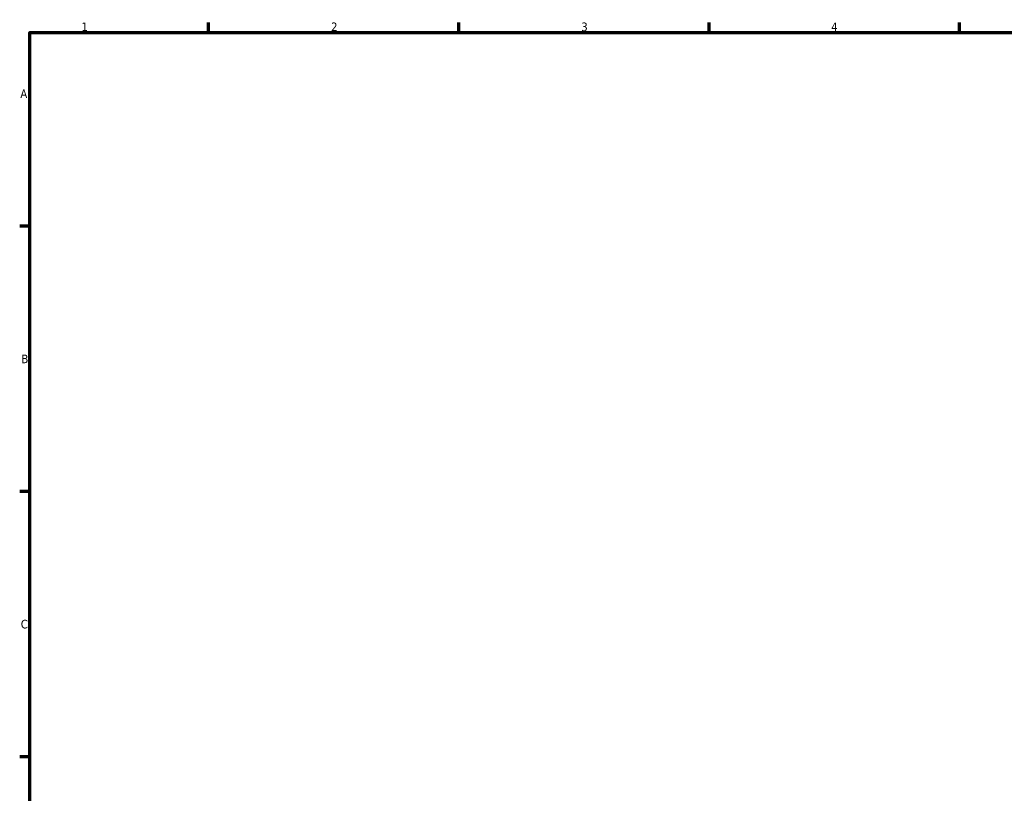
# Model space of a CAD drawing. Header units: millimetres. Extents: x -145 to 1245, y -518 to 822.
# Tile 4 of 8: x 17 to 293, y 361 to 578. Entities that reach past the tile are written whole.
import ezdxf

# ---------------------------------------------------------------- set-up
doc = ezdxf.new("R2010")
doc.units = ezdxf.units.MM
doc.layers.add('Border (ANSI)', color=7, linetype='Continuous', lineweight=70)
doc.styles.add('Note Text (ANSI)', font='tahoma.ttf')

# ---------------------------------------------------------------- blocks, each defined once
blk = doc.blocks.new('Borders Default Border')
at = {"layer": 'Border (ANSI)'}
for p, q in [((70.08, 574), (70.08, 576.8)), ((140.17, 574), (140.17, 576.8)), ((210.25, 574), (210.25, 576.8)), ((280.33, 574), (280.33, 576.8)), ((20, 519.75), (17.2, 519.75)), ((20, 445.5), (17.2, 445.5)), ((20, 371.25), (17.2, 371.25))]:
    blk.add_line(p, q, dxfattribs=at)
at = {"layer": 'Border (ANSI)', "flags": 128}
blk.add_lwpolyline([(20, 20), (20, 574), (821, 574), (821, 20), (20, 20)], dxfattribs=at)
at = {"layer": 'Border (ANSI)', "color": 5, "true_color": 0x0000ff, "char_height": 2.4, "attachment_point": 7, "style": 'Note Text (ANSI)'}
for s, insert in [('1', (34.5, 574.4)), ('2', (104.4, 574.4)), ('3', (174.46, 574.35)), ('4', (244.45, 574.4)), ('A', (17.38, 555.68)), ('B', (17.67, 481.43)), ('C', (17.51, 407.13))]:
    blk.add_mtext(s, dxfattribs=dict(at, insert=insert))

msp = doc.modelspace()

# ---------------------------------------------------------------- block references
msp.add_blockref('Borders Default Border', (0, 0))

doc.saveas('drawing.dxf')
